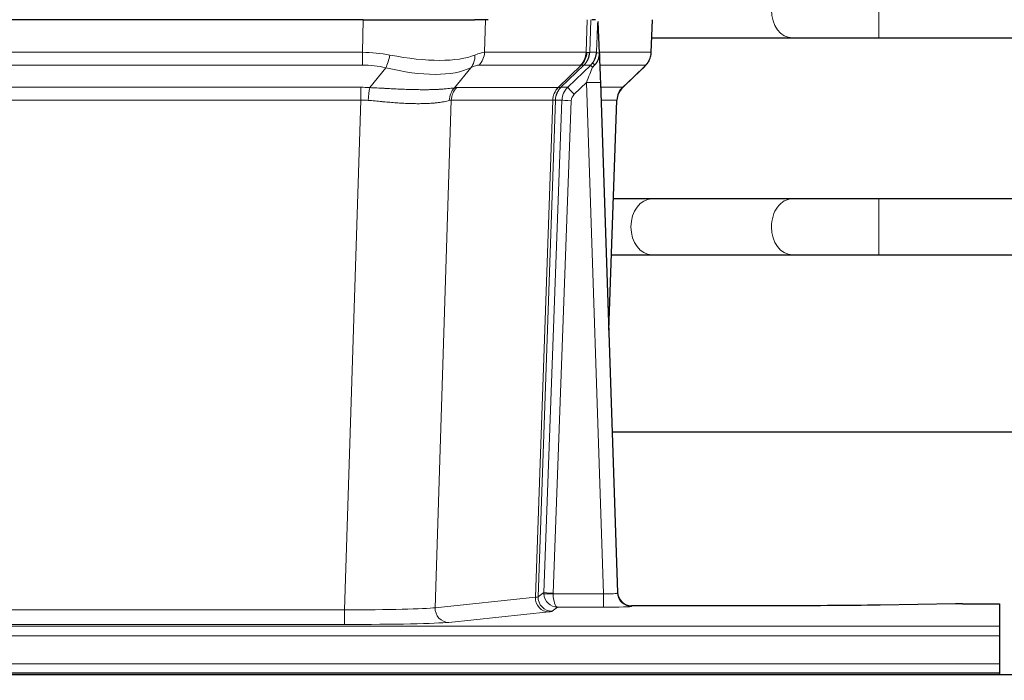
# Model space of a CAD drawing. Header units: inches. Extents: x 0 to 17820, y -10 to 12600.
# Tile 176 of 256: x 5012 to 5223, y 10472 to 10613. Entities that reach past the tile are written whole.
import ezdxf

# ---------------------------------------------------------------- set-up
doc = ezdxf.new("R2010")
doc.units = ezdxf.units.IN
doc.layers.add('1', color=7, linetype='Continuous', true_color=0xffffff)
doc.layers.add('254', color=7, linetype='Continuous', true_color=0xffffff)
doc.styles.add('latin_extended', font='simplex.shx')
doc.dimstyles.get("Standard").update_dxf_attribs({"dimtxt": 0.18, "dimasz": 0.18, "dimexe": 0.18, "dimexo": 0.0625, "dimgap": 0.09, "dimtad": 0, "dimtih": 1, "dimtoh": 1, "dimdec": 4, "dimzin": 0, "dimdsep": 46, "dimtxsty": 'Standard', "dimcen": 0.09, "dimadec": 0, "dimazin": 0, "dimtfac": 1, "dimtdec": 4, "dimtofl": 0, "dimtmove": 0, "dimatfit": 3, "dimfxl": 1, "dimtolj": 1, "dimtzin": 0, "dimarcsym": 0})

# ---------------------------------------------------------------- blocks, each defined once
blk = doc.blocks.new('_U1')
at = {"layer": '254', "color": 3, "linetype": 'Continuous', "lineweight": 13, "transparency": 16777216}
for p, q in [((1291.58, 10505.93), (1291.58, 7002.9)), ((6453.14, 8695.9), (6453.14, 7002.9)), ((1396.58, 7032.9), (6348.14, 7032.9))]:
    blk.add_line(p, q, dxfattribs=at)
at = {"layer": '254', "color": 3, "transparency": 16777216}
for points in [[(1396.58, 7050.4), (1396.58, 7015.4), (1291.58, 7032.9)], [(6348.14, 7015.4), (6348.14, 7050.4), (6453.14, 7032.9)]]:
    blk.add_solid(points, dxfattribs=at)
at = {"layer": 'Defpoints', "color": 0, "transparency": 16777216}
for p in [(1291.58, 10535.93), (6453.14, 8725.9), (6453.14, 7032.9)]:
    blk.add_point(p, dxfattribs=at)
at = {"layer": '254', "color": 2, "lineweight": 13, "transparency": 16777216, "insert": (3697.36, 7190.4), "char_height": 105, "attachment_point": 1, "style": 'latin_extended'}
blk.add_mtext('\\A1;5162', dxfattribs=at)

msp = doc.modelspace()

# ---------------------------------------------------------------- linework, layer by layer
at = {"layer": '1', "color": 110, "linetype": 'Continuous', "lineweight": 13}
for p, q in [((5196.278, 10609.401), (5196.278, 10621.401)), ((5085.564, 10606.302), (5085.755, 10613.296)), ((5111.937, 10613.296), (5111.746, 10606.302)), ((5133.493, 10606.302), (5133.737, 10613.296)), ((5134.522, 10613.296), (5134.278, 10606.302)), ((5147.477, 10606.302), (5147.725, 10613.296)), ((5177.695, 10609.401), (5177.701, 10609.401)), ((4870.722, 10606.302), (5085.564, 10606.302)), ((5085.564, 10603.564), (5085.564, 10606.302)), ((5111.746, 10606.302), (5133.493, 10606.302)), ((5134.278, 10606.302), (5135.74, 10606.302)), ((5136.349, 10606.302), (5147.477, 10606.302)), ((5085.564, 10603.564), (4870.722, 10603.564)), ((5087.135, 10598.737), (5090.588, 10603.005)), ((5108.787, 10603.005), (5105.294, 10598.688)), ((5132.311, 10603.564), (5110.563, 10603.564)), ((5127.531, 10598.756), (5132.477, 10603.552)), ((5133.022, 10603.552), (5128.131, 10598.808)), ((5129.568, 10598.814), (5134.495, 10603.564)), ((5134.495, 10603.564), (5133.06, 10603.564)), ((5146.259, 10603.564), (5136.439, 10603.564)), ((5141.35, 10598.791), (5146.163, 10603.372)), ((5133.566, 10599.821), (5130.956, 10597.306)), ((5137.26, 10490.28), (5133.566, 10599.821)), ((4871.064, 10598.814), (5085.222, 10598.814)), ((5085.222, 10596.076), (5085.222, 10598.814)), ((5105.797, 10598.756), (5127.531, 10598.756)), ((5128.156, 10598.814), (5129.568, 10598.814)), ((5136.598, 10598.814), (5141.338, 10598.814)), ((5085.222, 10596.076), (4871.064, 10596.076)), ((5081.748, 10486.79), (5085.222, 10596.076)), ((5104.614, 10596.035), (5101.157, 10487.259)), ((5126.349, 10596.035), (5104.614, 10596.035)), ((5122.642, 10489.506), (5126.355, 10596.035)), ((5126.938, 10596.079), (5123.228, 10489.619)), ((5124.456, 10490.517), (5128.347, 10596.079)), ((5130.345, 10595.938), (5126.454, 10490.376)), ((5128.347, 10596.079), (5126.938, 10596.079)), ((5140.119, 10596.079), (5136.69, 10596.079)), ((5138.346, 10546.966), (5140.119, 10596.079)), ((5196.278, 10562.901), (5196.278, 10574.901)), ((5177.695, 10562.901), (5177.719, 10562.901)), ((5123.228, 10489.619), (5124.456, 10490.517)), ((5126.455, 10490.28), (5137.26, 10490.28)), ((5137.26, 10490.28), (5137.26, 10487.386)), ((5101.157, 10487.259), (5122.642, 10489.506)), ((4874.538, 10486.79), (5081.748, 10486.79)), ((5081.748, 10486.79), (5081.748, 10483.686)), ((5125.551, 10486.389), (5104.065, 10484.142)), ((5127.418, 10487.386), (5126.224, 10486.514)), ((5137.26, 10487.386), (5127.418, 10487.386)), ((5143.24, 10487.675), (5143.251, 10487.543)), ((5081.748, 10483.686), (4874.538, 10483.686)), ((4734.143, 10483.321), (5222.143, 10483.321)), ((4734.143, 10481.252), (5222.143, 10481.252)), ((4734.143, 10475.226), (5222.143, 10475.226))]:
    msp.add_line(p, q, dxfattribs=at)
at = {"layer": '1', "color": 2, "linetype": 'Continuous', "lineweight": 25}
for p, q in [((5085.755, 10613.296), (4870.532, 10613.296)), ((5085.755, 10613.296), (5109.614, 10613.296)), ((5112.509, 10613.296), (5109.614, 10613.296)), ((5135.547, 10613.296), (5134.763, 10613.296)), ((5136.355, 10606.135), (5136.128, 10612.865)), ((5147.493, 10606.286), (5147.741, 10613.296)), ((5147.603, 10609.401), (5177.695, 10609.401)), ((5196.278, 10609.401), (5298.683, 10609.401)), ((5136.356, 10606.085), (5136.355, 10606.135)), ((5141.342, 10598.772), (5146.08, 10603.281)), ((5136.564, 10599.818), (5140.253, 10490.441)), ((5138.352, 10546.793), (5140.131, 10596.067)), ((5177.695, 10574.901), (5147.592, 10574.901)), ((5306.919, 10574.901), (5196.278, 10574.901)), ((5147.592, 10562.901), (5177.695, 10562.901)), ((5196.278, 10562.901), (5307.351, 10562.901)), ((5307.179, 10524.909), (5139.087, 10524.909)), ((5140.253, 10490.441), (5140.26, 10490.307)), ((5212.687, 10488.084), (5196.523, 10487.839)), ((5214.186, 10488.094), (5222.143, 10488.094)), ((5222.143, 10488.094), (5222.143, 10483.321)), ((5173.143, 10487.675), (5143.24, 10487.675)), ((5222.143, 10483.321), (5222.143, 10481.252)), ((5222.143, 10481.252), (5222.143, 10475.226)), ((5222.143, 10475.226), (5222.143, 10473.296)), ((4734.143, 10473.296), (5222.143, 10473.296)), ((5222.143, 10473.296), (5222.143, 10472.901)), ((5708.643, 10472.901), (4731.643, 10472.901))]:
    msp.add_line(p, q, dxfattribs=at)
at = {"layer": '1', "color": 110, "linetype": 'Continuous', "lineweight": 13}
for centre, major_axis, ratio, start_param, end_param in [((5177.695, 10615.401), (0, -6), 0.7432941, 4.712389, 6.2831853), ((5084.915, 10583.441), (26.983, 1.545), 0.8452785, 1.2775604, 1.4983912), ((5084.915, 10583.441), (27.492, 22.639), 0.1155218, 0.1441436, 0.3649744), ((5107.867, 10606.441), (0, -4), 0.9702957, 0.7679449, 1.5358897), ((5129.615, 10606.441), (0, -4), 0.9702957, 0.7679449, 1.5358897), ((5129.781, 10606.43), (-0.603, -3.954), 0.9772749, 0.9153799, 1.6837369), ((5130.245, 10606.43), (1.703, -3.619), 0.9971774, 0.3287851, 1.0971421), ((5130.283, 10606.441), (0, -4), 0.9993908, 0.7679449, 1.5358897), ((5106.484, 10583.441), (27.661, 22.629), 0.117212, 0.1096857, 0.1416659), ((5107.634, 10616.531), (-26.658, 10.191), 0.0473724, 2.9456198, 3.0909709), ((5106.484, 10583.441), (27.808, 22.856), 0.0163197, 0.0204946, 0.0524748), ((5137.737, 10606.232), (-1.999, 0.077), 0.1036431, 0.0350743, 0.8106069), ((5143.482, 10606.441), (0, 4), 0.9993908, 3.9095375, 4.6774824), ((5090.588, 10605.883), (-0.881, -3.902), 0.2224052, 0.7930597, 1.5799958), ((5085.817, 10616.531), (-26.677, 8.186), 0.3267204, 1.882912, 2.7667489), ((5106.091, 10605.883), (1.736, -3.604), 0.8689501, 0.3464596, 1.1333957), ((5131.718, 10606.441), (3.533, 1.889), 0.9978057, 4.9883772, 5.1348775), ((5136.47, 10602.78), (1.583, -1.222), 0.0276319, 3.169255, 3.9405385), ((5084.915, 10580.564), (16.721, 16.271), 0.9721633, 0.5640915, 0.7849223), ((5085.817, 10616.531), (-25.873, 10.634), 0.4068526, 1.919368, 2.8032049), ((5087.611, 10580.564), (23.46, 22.829), 0.1194803, 0.122173, 0.3430038), ((5109.18, 10580.564), (23.636, 22.829), 0.1185163, 0.0901183, 0.1220985), ((5107.634, 10616.531), (-25.449, 12.923), 0.0600246, 2.9512599, 3.096611), ((5109.26, 10580.564), (23.81, 22.997), 0.0168485, 0.0174428, 0.0494228), ((5133.566, 10599.891), (1.856, 4.567), 0.0053314, 4.6992705, 5.4949999), ((5135.884, 10602.125), (1.388, -1.44), 0.0242285, 3.1658454, 3.9417885), ((5122.443, 10580.564), (23.826, 22.996), 0.016839, 6.1714068, 6.3006297), ((5133.566, 10599.717), (2.998, 0.101), 0.0348797, 6.2820091, 7.8528054), ((5084.433, 10574.814), (17.528, 16.98), 0.9676454, 0.704997, 0.7848445), ((5087.135, 10595.86), (0.32, 3.987), 0.0824896, 0.7712526, 1.5399639), ((5107.99, 10595.81), (-0.926, 3.891), 0.9457602, 0.5436933, 1.3082514), ((5108.493, 10595.878), (0, 4), 0.9702957, 0.7679449, 1.5315264), ((5081.731, 10574.646), (24.592, 23.931), 0.1189226, 0.1216051, 0.1966231), ((5130.227, 10595.878), (0, 4), 0.9702957, 0.7679449, 1.5315264), ((5130.233, 10595.878), (-0.019, 4), 0.9702844, 0.7633847, 1.5270253), ((5130.908, 10595.931), (-1.442, 3.731), 0.998056, 0.3995344, 1.1665625), ((5130.933, 10595.937), (0, 4), 0.9993908, 0.7679449, 1.5351916), ((5103.32, 10574.798), (24.847, 24.013), 0.0168512, 0.0174347, 0.0398884), ((5132.345, 10595.937), (2.83, 2.828), 0.9993905, 1.5533428, 2.3205896), ((5130.956, 10597.376), (1.388, -1.44), 0.0242285, 3.1658454, 4.7375178), ((5144.115, 10595.937), (0, -4), 0.9993908, 3.9095375, 4.6767843), ((5116.469, 10574.797), (24.879, 24.014), 0.016827, 6.2565923, 6.3006169), ((5084.433, 10571.936), (2.819, 24.028), 0.8253154, 0.0219437, 0.1017912), ((5084.427, 10571.769), (20.559, 24.143), 0.1188179, 0.0965282, 0.1715462), ((5106.096, 10571.92), (20.848, 24.156), 0.0182439, 0.012207, 0.0346605), ((5130.345, 10596.008), (1.999, -0.074), 0.0348758, 3.1764983, 4.7136745), ((5132.345, 10595.867), (1.703, 1.052), 0.998638, 1.7848011, 2.5520479), ((5119.246, 10571.92), (20.882, 24.158), 0.0154016, 6.2548756, 6.2989002), ((5147.592, 10568.901), (0, -6), 0.7432941, 3.1415927, 4.712389), ((5177.695, 10568.901), (0, -6), 0.7432941, 3.1412, 4.712389), ((5147.592, 10568.901), (0, -6), 0.7432941, 4.712389, 6.2831853), ((5177.695, 10568.901), (0, -6), 0.7432941, 4.712389, 6.2831853), ((5127.454, 10490.411), (0.383, 2.976), 0.9995819, 1.6634693, 1.7592348), ((5126.454, 10490.446), (1.999, -0.074), 0.0348758, 3.1764983, 4.7136745), ((5126.455, 10490.35), (-1.997, -0.118), 0.0348391, 0.0373692, 1.5687431), ((5127.418, 10490.385), (-0.98, 2.84), 0.9849493, 1.294853, 2.8045628), ((5127.454, 10490.341), (0.606, 0.798), 0.9977275, 2.1838908, 2.2796563), ((5127.418, 10490.385), (-0.028, 3), 0.3214645, 1.6026847, 3.1123946), ((5137.247, 10490.542), (-3.005, 0.103), 0.0869619, 1.577888, 3.1486843), ((5143.251, 10490.542), (-2.991, -0.235), 0.9996552, 0.0000105, 1.4923863), ((5125.551, 10489.388), (0.312, -2.984), 0.969741, 4.5720353, 6.175756), ((5103.225, 10489.534), (20.016, 0.105), 0.0266879, 6.037898, 6.2472222), ((5126.224, 10489.513), (1.769, -2.423), 0.9990158, 4.0464368, 5.6519121), ((5081.742, 10487.287), (20.013, 0.095), 0.0248544, 4.7125895, 6.0379715), ((5104.065, 10487.141), (0.312, -2.984), 0.969741, 4.5720353, 6.175756), ((5103.225, 10486.535), (23.014, 0), 0.0261612, 6.0380559, 6.2473801), ((5137.247, 10487.543), (-6.003, 0), 0.0262109, 1.5728579, 3.1436542), ((5081.742, 10484.288), (-23.012, 0), 0.0261647, 1.5710736, 2.8964556)]:
    msp.add_ellipse(centre, major_axis=major_axis, ratio=ratio, start_param=start_param, end_param=end_param, dxfattribs=at)
at = {"layer": '1', "color": 2, "linetype": 'Continuous', "lineweight": 25}
for centre, major_axis, ratio, start_param, end_param in [((5136.564, 10599.992), (-0.227, 6.726), 0.0008736, 0.4374328, 1.5967123), ((5143.386, 10606.25), (3.174, -2.434), 0.9869112, 6.1322815, 6.2830018), ((5144.127, 10595.914), (-3.886, 0.947), 0.998973, 5.7186048, 6.4862172), ((5143.24, 10490.679), (-0.15, 3), 0.998739, 1.5545356, 3.0917055), ((5214.189, 10488.016), (-3, 0), 0.0262223, 4.7133912, 5.2365954)]:
    msp.add_ellipse(centre, major_axis=major_axis, ratio=ratio, start_param=start_param, end_param=end_param, dxfattribs=at)
at = {"layer": '1', "color": 110, "linetype": 'Continuous', "lineweight": 13}
for points, knots in [([(5135.74, 10606.302), (5135.761, 10606.854), (5135.783, 10607.406), (5135.826, 10608.508), (5135.847, 10609.059), (5135.88, 10609.883), (5135.891, 10610.158), (5135.913, 10610.707), (5135.924, 10610.981), (5135.947, 10611.528), (5135.958, 10611.801), (5135.975, 10612.21), (5135.981, 10612.346), (5135.992, 10612.617), (5135.998, 10612.752), (5136.004, 10612.887)], [0, 0, 0, 0, 0.25, 0.25, 0.5, 0.5, 0.625, 0.625, 0.75, 0.75, 0.875, 0.875, 0.9375, 0.9375, 1, 1, 1, 1]), ([(5087.135, 10598.737), (5087.653, 10598.714), (5088.168, 10598.689), (5089.194, 10598.638), (5089.704, 10598.612), (5090.338, 10598.579), (5090.465, 10598.573), (5090.718, 10598.559), (5090.844, 10598.553), (5091.221, 10598.534), (5091.47, 10598.521), (5092.212, 10598.484), (5092.699, 10598.46), (5093.657, 10598.417), (5094.129, 10598.397), (5095.058, 10598.362), (5095.515, 10598.347), (5096.188, 10598.328), (5096.411, 10598.322), (5096.742, 10598.315), (5096.851, 10598.312), (5097.015, 10598.309), (5097.07, 10598.308), (5097.179, 10598.306), (5097.665, 10598.298), (5098.134, 10598.294), (5098.939, 10598.292), (5099.717, 10598.296), (5100.44, 10598.312), (5101.136, 10598.334), (5101.47, 10598.347), (5101.87, 10598.367), (5101.949, 10598.371), (5102.105, 10598.38), (5102.183, 10598.384), (5102.412, 10598.398), (5102.559, 10598.408), (5102.989, 10598.438), (5103.258, 10598.459), (5103.759, 10598.504), (5103.992, 10598.528), (5104.424, 10598.575), (5104.622, 10598.599), (5104.984, 10598.645), (5105.148, 10598.668), (5105.294, 10598.688)], [0, 0, 0, 0, 0.0625, 0.0625, 0.125, 0.125, 0.140625, 0.140625, 0.15625, 0.15625, 0.1875, 0.1875, 0.25, 0.25, 0.3125, 0.3125, 0.375, 0.375, 0.40625, 0.40625, 0.421875, 0.421875, 0.4296875, 0.4296875, 0.4375, 0.5, 0.5, 0.5625, 0.625, 0.625, 0.6875, 0.6875, 0.703125, 0.703125, 0.71875, 0.71875, 0.75, 0.75, 0.8125, 0.8125, 0.875, 0.875, 0.9375, 0.9375, 1, 1, 1, 1]), ([(5104.195, 10595.975), (5104.039, 10595.933), (5103.867, 10595.89), (5103.492, 10595.804), (5103.289, 10595.762), (5102.851, 10595.68), (5102.617, 10595.64), (5102.116, 10595.565), (5101.851, 10595.53), (5101.429, 10595.482), (5101.284, 10595.467), (5101.061, 10595.445), (5100.985, 10595.438), (5100.833, 10595.425), (5100.756, 10595.418), (5100.368, 10595.387), (5100.045, 10595.365), (5099.375, 10595.331), (5098.681, 10595.306), (5097.94, 10595.297), (5097.174, 10595.298), (5096.779, 10595.303), (5096.321, 10595.314), (5096.27, 10595.315), (5096.168, 10595.318), (5096.116, 10595.319), (5095.962, 10595.324), (5095.651, 10595.333), (5095.336, 10595.346), (5094.701, 10595.373), (5094.27, 10595.395), (5093.396, 10595.447), (5092.952, 10595.477), (5092.05, 10595.543), (5091.592, 10595.58), (5090.895, 10595.638), (5090.661, 10595.658), (5090.307, 10595.689), (5090.189, 10595.699), (5089.951, 10595.721), (5089.832, 10595.731), (5089.236, 10595.785), (5088.756, 10595.83), (5087.79, 10595.92), (5087.305, 10595.965), (5086.816, 10596.009)], [0, 0, 0, 0, 0.0625, 0.0625, 0.125, 0.125, 0.1875, 0.1875, 0.25, 0.25, 0.28125, 0.28125, 0.296875, 0.296875, 0.3125, 0.3125, 0.375, 0.375, 0.4375, 0.5, 0.5, 0.5625, 0.5625, 0.5703125, 0.5703125, 0.578125, 0.578125, 0.59375, 0.625, 0.625, 0.6875, 0.6875, 0.75, 0.75, 0.8125, 0.8125, 0.84375, 0.84375, 0.859375, 0.859375, 0.875, 0.875, 0.9375, 0.9375, 1, 1, 1, 1]), ([(5126.917, 10596.075), (5126.881, 10596.061), (5126.815, 10596.05), (5126.628, 10596.037), (5126.506, 10596.034), (5126.355, 10596.035)], [0, 0, 0, 0, 0.5, 0.5, 1, 1, 1, 1])]:
    msp.add_open_spline(points, degree=3, knots=knots, dxfattribs=at)
at = {"layer": '1', "color": 2, "linetype": 'Continuous', "lineweight": 25}
msp.add_open_spline([(5136.004, 10612.887), (5136.007, 10612.884), (5136.032, 10612.876), (5136.09, 10612.869), (5136.128, 10612.865)], degree=3, dxfattribs=at)
for points, knots in [([(5177.677, 10609.401), (5178.864, 10609.401), (5181.442, 10609.401), (5185.998, 10609.401), (5191.041, 10609.401), (5194.502, 10609.401), (5196.278, 10609.401)], [0, 0, 0, 0, 0.2501754, 0.4999946, 0.7498193, 1, 1, 1, 1]), ([(5134.887, 10604), (5134.903, 10604.022), (5134.92, 10604.044), (5134.952, 10604.088), (5134.968, 10604.11), (5135.015, 10604.175), (5135.045, 10604.219), (5135.133, 10604.352), (5135.187, 10604.442), (5135.287, 10604.623), (5135.334, 10604.715), (5135.398, 10604.855), (5135.419, 10604.902), (5135.458, 10604.997), (5135.477, 10605.044), (5135.53, 10605.187), (5135.562, 10605.283), (5135.618, 10605.478), (5135.642, 10605.576), (5135.684, 10605.776), (5135.701, 10605.878), (5135.72, 10606.035), (5135.726, 10606.087), (5135.734, 10606.194), (5135.738, 10606.248), (5135.74, 10606.302)], [0, 0, 0, 0, 0.03125, 0.03125, 0.0625, 0.0625, 0.125, 0.125, 0.25, 0.25, 0.375, 0.375, 0.4375, 0.4375, 0.5, 0.5, 0.625, 0.625, 0.75, 0.75, 0.875, 0.875, 0.9375, 0.9375, 1, 1, 1, 1]), ([(5135.342, 10603.601), (5135.361, 10603.625), (5135.381, 10603.647), (5135.421, 10603.691), (5135.441, 10603.712), (5135.481, 10603.754), (5135.501, 10603.775), (5135.541, 10603.816), (5135.56, 10603.837), (5135.618, 10603.9), (5135.655, 10603.942), (5135.728, 10604.029), (5135.763, 10604.073), (5135.829, 10604.163), (5135.862, 10604.21), (5135.908, 10604.281), (5135.923, 10604.305), (5135.952, 10604.353), (5135.966, 10604.378), (5136.036, 10604.502), (5136.085, 10604.604), (5136.171, 10604.815), (5136.208, 10604.923), (5136.247, 10605.063), (5136.254, 10605.091), (5136.268, 10605.148), (5136.275, 10605.177), (5136.294, 10605.262), (5136.304, 10605.32), (5136.332, 10605.493), (5136.358, 10605.727), (5136.36, 10605.965), (5136.356, 10606.085)], [0, 0, 0, 0, 0.03125, 0.03125, 0.0625, 0.0625, 0.09375, 0.09375, 0.125, 0.125, 0.1875, 0.1875, 0.25, 0.25, 0.3125, 0.3125, 0.34375, 0.34375, 0.375, 0.375, 0.5, 0.5, 0.625, 0.625, 0.65625, 0.65625, 0.6875, 0.6875, 0.75, 0.75, 0.875, 1, 1, 1, 1]), ([(5146.561, 10603.816), (5146.618, 10603.883), (5146.745, 10604.066), (5146.996, 10604.448), (5147.301, 10605.131), (5147.506, 10605.781), (5147.475, 10606.194), (5147.469, 10606.249)], [0, 0, 0, 0, 0.2255282, 0.4356233, 0.6511466, 0.9537437, 1, 1, 1, 1]), ([(5134.892, 10603.104), (5134.931, 10603.144), (5134.97, 10603.184), (5135.048, 10603.264), (5135.086, 10603.305), (5135.199, 10603.429), (5135.271, 10603.514), (5135.342, 10603.601)], [0, 0, 0, 0, 0.25, 0.25, 0.5, 0.5, 1, 1, 1, 1]), ([(5147.592, 10574.901), (5146.406, 10574.901), (5143.878, 10574.901), (5140.908, 10574.901), (5139.375, 10574.901)], [0, 0, 0, 0, 0.5098608, 1, 1, 1, 1]), ([(5196.278, 10574.901), (5194.504, 10574.901), (5191.046, 10574.901), (5186.008, 10574.901), (5181.456, 10574.901), (5178.88, 10574.901), (5177.695, 10574.901)], [0, 0, 0, 0, 0.2502062, 0.5000054, 0.749799, 1, 1, 1, 1]), ([(5138.945, 10562.901), (5139.03, 10562.901), (5140.716, 10562.901), (5143.83, 10562.901), (5146.406, 10562.901), (5147.592, 10562.901)], [0, 0, 0, 0, 0.0255978, 0.5124022, 1, 1, 1, 1]), ([(5177.695, 10562.901), (5178.88, 10562.901), (5181.456, 10562.901), (5186.008, 10562.901), (5191.046, 10562.901), (5194.504, 10562.901), (5196.278, 10562.901)], [0, 0, 0, 0, 0.250201, 0.4999946, 0.7497938, 1, 1, 1, 1]), ([(5196.523, 10487.839), (5192.989, 10487.786), (5189.188, 10487.745), (5181.305, 10487.689), (5177.224, 10487.675), (5173.143, 10487.675)], [0, 0, 0, 0, 0.5, 0.5, 1, 1, 1, 1])]:
    msp.add_open_spline(points, degree=3, knots=knots, dxfattribs=at)
at = {"layer": '1', "color": 110, "linetype": 'Continuous', "lineweight": 13}
for points, weights in [([(5127.531, 10598.756), (5127.534, 10598.756), (5127.536, 10598.756)], [0.499999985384, 0.500000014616, 0.499999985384]), ([(5126.355, 10596.035), (5126.352, 10596.035), (5126.349, 10596.035)], [0.50000001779, 0.49999998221, 0.50000001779])]:
    msp.add_rational_spline(points, weights, degree=2, dxfattribs=at)
msp.add_open_spline([(5127.536, 10598.756), (5127.699, 10598.762), (5127.961, 10598.776), (5128.096, 10598.796), (5128.131, 10598.808)], degree=3, dxfattribs=at)

# ---------------------------------------------------------------- dimensions: what is measured, and where the dimension line sits
at = {"layer": '254', "color": 2, "linetype": 'Continuous', "lineweight": 13}
dim = msp.add_linear_dim(base=(6453.143, 7032.901), p1=(1291.577, 10535.926), p2=(6453.143, 8725.901), dimstyle='Standard', override={"dimscale": 30, "dimtxt": 3.5, "dimasz": 3.5, "dimexe": 1, "dimexo": 1, "dimgap": 1.75, "dimtad": 1, "dimtih": 1, "dimtoh": 0, "dimdec": 0, "dimlfac": 1, "dimzin": 8, "dimdsep": 46, "dimlunit": 2, "dimtxsty": 'latin_extended', "dimsah": 1, "dimse1": 0, "dimse2": 0, "dimsd1": 0, "dimsd2": 0, "dimclrd": 3, "dimclre": 3, "dimclrt": 2, "dimtol": 0, "dimtm": -0.1, "dimtfac": 0.714286, "dimtdec": 3, "dimtofl": 1, "dimtmove": 0, "dimtzin": 8, "dimlwd": 13, "dimlwe": 13}, dxfattribs=at)
dim.commit()
dim.dimension.update_dxf_attribs({"geometry": '_U1', "text_midpoint": (3872.36, 7032.901), "dimtype": 160})

doc.saveas('drawing.dxf')
